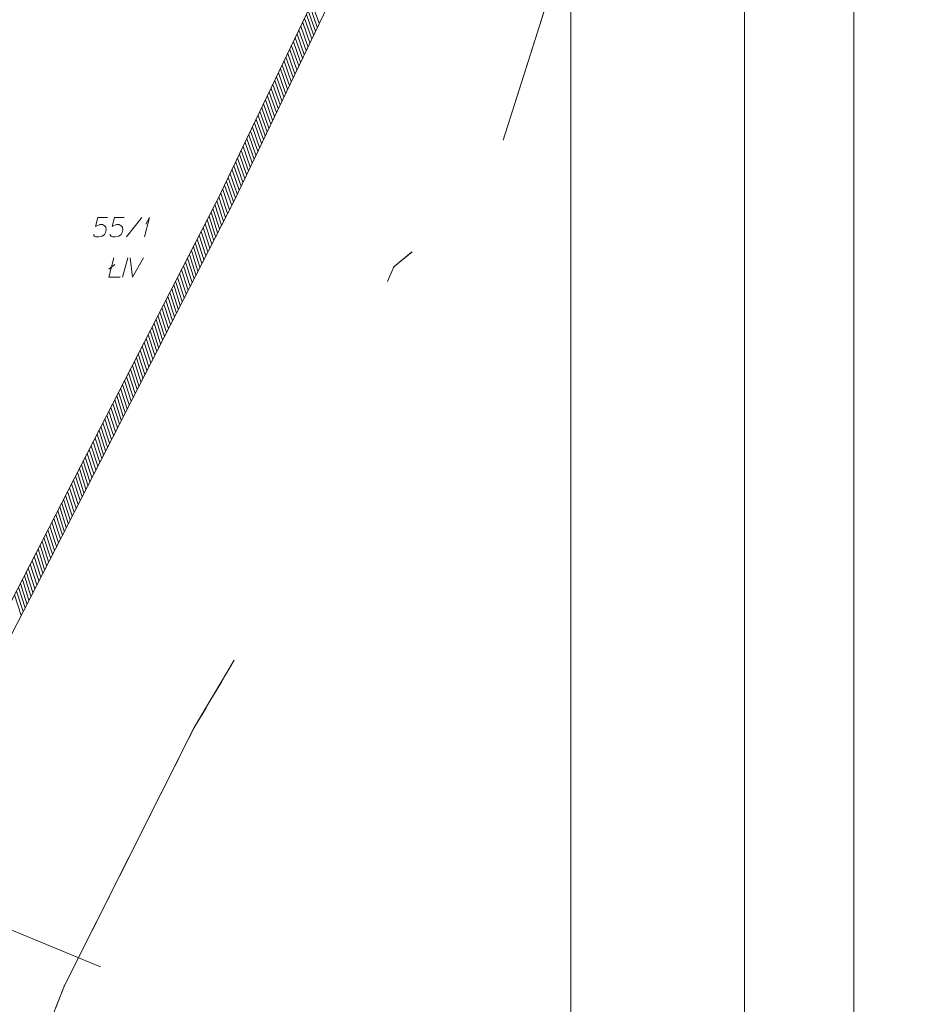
# Model space of a CAD drawing. Header units: metres. Extents: x 5554594 to 5556205, y 5636132 to 5636668.
# Tile 86 of 168: x 5555357 to 5555415, y 5636298 to 5636362. Entities that reach past the tile are written whole.
import ezdxf

# ---------------------------------------------------------------- set-up
doc = ezdxf.new("R2010")
doc.units = ezdxf.units.M
doc.header["$MEASUREMENT"] = 0
doc.header["$XCLIPFRAME"] = 0
doc.linetypes.add('PRZER1-1', pattern=[2, 1, -1])
doc.linetypes.add('PRZER3-1', pattern=[4, 3, -1])
for name, color, linetype, lineweight in [('#digitalizacja', 7, 'Continuous', 18), ('#RAMKA', 7, 'Continuous', 18), ('#RASTER', 7, 'Continuous', 18), ('#zakres', 7, 'Continuous', 18)]:
    doc.layers.add(name, color=color, linetype=linetype, lineweight=lineweight)
for name, color, linetype, lineweight, true_color in [('GEPPGD', 96, 'Continuous', 18, 0x008000), ('GESDZI', 18, 'Continuous', 18, 0x0a0909), ('GESDZI_O', 18, 'Continuous', 18, 0x0a0909), ('GESKKL', 96, 'PRZER3-1', 18, 0x008000), ('GESKKL_O', 96, 'PRZER3-1', 18, 0x008000), ('GESUZY', 96, 'PRZER1-1', 18, 0x008000)]:
    doc.layers.add(name, color=color, linetype=linetype, lineweight=lineweight, true_color=true_color)
picture_1 = doc.add_image_def('image1.tif', size_in_pixel=(18897, 11811))
picture_2 = doc.add_image_def('image2.tif', size_in_pixel=(18897, 11811))

# ---------------------------------------------------------------- blocks, each defined once
blk = doc.blocks.new('EPPGN')
blk.add_hatch(color=0).paths.add_polyline_path([(0, -0.09), (-0.027812, -0.085595), (-0.052901, -0.072812), (-0.072812, -0.052901), (-0.085595, -0.027812), (-0.09, 0), (-0.085595, 0.027812), (-0.072812, 0.052901), (-0.052901, 0.072812), (-0.027812, 0.085595), (0, 0.09), (0.027812, 0.085595), (0.052901, 0.072812), (0.072812, 0.052901), (0.085595, 0.027812), (0.09, 0), (0.085595, -0.027812), (0.072812, -0.052901), (0.052901, -0.072812), (0.027812, -0.085595)])
blk = doc.blocks.new('*U73')
at = {"layer": 'GESKKL_O', "color": 96, "linetype": 'ByBlock', "lineweight": 18, "true_color": 0x008000}
blk.add_line((5555363.3, 5636345.624), (5555363.674, 5636345.929), dxfattribs=at)
at = {"layer": 'GESKKL_O', "color": 96, "linetype": 'ByBlock', "lineweight": 18, "true_color": 0x008000, "flags": 128}
blk.add_lwpolyline([(5555363.625, 5636346.362), (5555363.29, 5636345.112), (5555364.018, 5636345.112)], dxfattribs=at)
blk = doc.blocks.new('*U179')
at = {"layer": 'GESDZI_O', "color": 96, "linetype": 'ByBlock', "lineweight": 18}
for q in [(5555365.609, 5636347.736), (5555365.698, 5636348.563)]:
    blk.add_line((5555365.944, 5636348.986), q, dxfattribs=at)

msp = doc.modelspace()

# ---------------------------------------------------------------- linework, layer by layer
at = {"layer": '#digitalizacja', "color": 36, "linetype": 'Continuous', "lineweight": 18, "true_color": 0x7d3300}
msp.add_line((5555318.732, 5636318.334), (5555362.747, 5636300.216), dxfattribs=at)
at = {"layer": '#RAMKA', "color": 7, "linetype": 'Continuous', "lineweight": 18, "flags": 128}
msp.add_lwpolyline([(5555132.537, 5636373.686), (5555132.537, 5636169.686), (5555411.815, 5636169.686), (5555411.815, 5636373.686), (5555132.537, 5636373.686)], close=True, dxfattribs=at)
at = {"layer": '#zakres', "color": 134, "linetype": 'Continuous', "lineweight": 18}
for p, q in [((5555370.549, 5636350.516), (5555384.099, 5636378.766)), ((5555371.451, 5636350.084), (5555385.001, 5636378.334)), ((5555376.863, 5636361.379), (5555376.399, 5636362.7)), ((5555376.984, 5636361.632), (5555376.52, 5636362.952)), ((5555376.621, 5636360.874), (5555376.156, 5636362.195)), ((5555376.742, 5636361.127), (5555376.277, 5636362.447)), ((5555376.258, 5636360.117), (5555375.793, 5636361.437)), ((5555376.379, 5636360.369), (5555375.914, 5636361.69)), ((5555376.5, 5636360.622), (5555376.035, 5636361.942)), ((5555376.015, 5636359.612), (5555375.551, 5636360.933)), ((5555376.136, 5636359.864), (5555375.672, 5636361.185)), ((5555375.652, 5636358.854), (5555375.188, 5636360.175)), ((5555375.773, 5636359.107), (5555375.309, 5636360.428)), ((5555375.894, 5636359.359), (5555375.43, 5636360.68)), ((5555375.41, 5636358.35), (5555374.945, 5636359.67)), ((5555375.531, 5636358.602), (5555375.067, 5636359.923)), ((5555375.047, 5636357.592), (5555374.582, 5636358.913)), ((5555375.168, 5636357.845), (5555374.703, 5636359.165)), ((5555375.289, 5636358.097), (5555374.824, 5636359.418)), ((5555374.804, 5636357.087), (5555374.34, 5636358.408)), ((5555374.926, 5636357.34), (5555374.461, 5636358.66)), ((5555374.441, 5636356.33), (5555373.977, 5636357.651)), ((5555374.562, 5636356.582), (5555374.098, 5636357.903)), ((5555374.683, 5636356.835), (5555374.219, 5636358.156)), ((5555374.078, 5636355.572), (5555373.613, 5636356.893)), ((5555374.199, 5636355.825), (5555373.735, 5636357.146)), ((5555374.32, 5636356.077), (5555373.856, 5636357.398)), ((5555373.836, 5636355.068), (5555373.371, 5636356.388)), ((5555373.957, 5636355.32), (5555373.492, 5636356.641)), ((5555373.472, 5636354.31), (5555373.008, 5636355.631)), ((5555373.594, 5636354.563), (5555373.129, 5636355.883)), ((5555373.715, 5636354.815), (5555373.25, 5636356.136)), ((5555373.23, 5636353.805), (5555372.766, 5636355.126)), ((5555373.351, 5636354.058), (5555372.887, 5636355.378)), ((5555372.867, 5636353.048), (5555372.403, 5636354.369)), ((5555372.988, 5636353.3), (5555372.524, 5636354.621)), ((5555373.109, 5636353.553), (5555372.645, 5636354.874)), ((5555372.625, 5636352.543), (5555372.16, 5636353.864)), ((5555372.746, 5636352.795), (5555372.281, 5636354.116)), ((5555372.262, 5636351.786), (5555371.797, 5636353.106)), ((5555372.383, 5636352.038), (5555371.918, 5636353.359)), ((5555372.504, 5636352.29), (5555372.039, 5636353.611)), ((5555372.019, 5636351.281), (5555371.555, 5636352.601)), ((5555372.14, 5636351.533), (5555371.676, 5636352.854)), ((5555371.656, 5636350.523), (5555371.192, 5636351.844)), ((5555371.777, 5636350.776), (5555371.313, 5636352.096)), ((5555371.898, 5636351.028), (5555371.434, 5636352.349)), ((5555371.414, 5636350.018), (5555370.949, 5636351.339)), ((5555371.535, 5636350.271), (5555371.07, 5636351.592)), ((5555354.805, 5636319.879), (5555370.555, 5636350.529)), ((5555371.013, 5636349.242), (5555370.585, 5636350.575)), ((5555371.141, 5636349.491), (5555370.713, 5636350.824)), ((5555371.293, 5636349.766), (5555370.828, 5636351.087)), ((5555355.695, 5636319.421), (5555371.445, 5636350.071)), ((5555370.757, 5636348.744), (5555370.329, 5636350.077)), ((5555370.885, 5636348.993), (5555370.457, 5636350.326)), ((5555370.373, 5636347.997), (5555369.945, 5636349.33)), ((5555370.501, 5636348.246), (5555370.073, 5636349.579)), ((5555370.629, 5636348.495), (5555370.201, 5636349.828)), ((5555369.989, 5636347.25), (5555369.561, 5636348.583)), ((5555370.117, 5636347.499), (5555369.689, 5636348.832)), ((5555370.245, 5636347.748), (5555369.817, 5636349.081)), ((5555369.733, 5636346.752), (5555369.305, 5636348.085)), ((5555369.861, 5636347.001), (5555369.433, 5636348.334)), ((5555369.349, 5636346.005), (5555368.921, 5636347.338)), ((5555369.477, 5636346.254), (5555369.049, 5636347.587)), ((5555369.605, 5636346.503), (5555369.177, 5636347.836)), ((5555369.093, 5636345.507), (5555368.665, 5636346.84)), ((5555369.221, 5636345.756), (5555368.793, 5636347.089)), ((5555368.709, 5636344.759), (5555368.281, 5636346.092)), ((5555368.837, 5636345.009), (5555368.409, 5636346.341)), ((5555368.965, 5636345.258), (5555368.537, 5636346.591)), ((5555368.325, 5636344.012), (5555367.897, 5636345.345)), ((5555368.453, 5636344.261), (5555368.025, 5636345.594)), ((5555368.581, 5636344.51), (5555368.153, 5636345.843)), ((5555368.07, 5636343.514), (5555367.641, 5636344.847)), ((5555368.198, 5636343.763), (5555367.769, 5636345.096)), ((5555367.686, 5636342.767), (5555367.258, 5636344.1)), ((5555367.814, 5636343.016), (5555367.386, 5636344.349)), ((5555367.942, 5636343.265), (5555367.514, 5636344.598)), ((5555367.43, 5636342.269), (5555367.002, 5636343.602)), ((5555367.558, 5636342.518), (5555367.13, 5636343.851)), ((5555367.046, 5636341.522), (5555366.618, 5636342.855)), ((5555367.174, 5636341.771), (5555366.746, 5636343.104)), ((5555367.302, 5636342.02), (5555366.874, 5636343.353)), ((5555366.79, 5636341.024), (5555366.362, 5636342.357)), ((5555366.918, 5636341.273), (5555366.49, 5636342.606)), ((5555366.406, 5636340.277), (5555365.978, 5636341.61)), ((5555366.534, 5636340.526), (5555366.106, 5636341.859)), ((5555366.662, 5636340.775), (5555366.234, 5636342.108)), ((5555366.022, 5636339.53), (5555365.594, 5636340.863)), ((5555366.15, 5636339.779), (5555365.722, 5636341.112)), ((5555366.278, 5636340.028), (5555365.85, 5636341.361)), ((5555365.766, 5636339.031), (5555365.338, 5636340.364)), ((5555365.894, 5636339.281), (5555365.466, 5636340.613)), ((5555365.382, 5636338.284), (5555364.954, 5636339.617)), ((5555365.51, 5636338.533), (5555365.082, 5636339.866)), ((5555365.638, 5636338.782), (5555365.21, 5636340.115)), ((5555365.126, 5636337.786), (5555364.698, 5636339.119)), ((5555365.254, 5636338.035), (5555364.826, 5636339.368)), ((5555364.742, 5636337.039), (5555364.314, 5636338.372)), ((5555364.87, 5636337.288), (5555364.442, 5636338.621)), ((5555364.998, 5636337.537), (5555364.57, 5636338.87)), ((5555364.486, 5636336.541), (5555364.058, 5636337.874)), ((5555364.614, 5636336.79), (5555364.186, 5636338.123)), ((5555364.102, 5636335.794), (5555363.674, 5636337.127)), ((5555364.23, 5636336.043), (5555363.802, 5636337.376)), ((5555364.358, 5636336.292), (5555363.93, 5636337.625)), ((5555363.718, 5636335.047), (5555363.29, 5636336.38)), ((5555363.846, 5636335.296), (5555363.418, 5636336.629)), ((5555363.974, 5636335.545), (5555363.546, 5636336.878)), ((5555363.462, 5636334.549), (5555363.034, 5636335.882)), ((5555363.59, 5636334.798), (5555363.162, 5636336.131)), ((5555363.079, 5636333.802), (5555362.65, 5636335.135)), ((5555363.206, 5636334.051), (5555362.778, 5636335.384)), ((5555363.334, 5636334.3), (5555362.906, 5636335.633)), ((5555362.823, 5636333.303), (5555362.395, 5636334.636)), ((5555362.951, 5636333.553), (5555362.523, 5636334.885)), ((5555362.439, 5636332.556), (5555362.011, 5636333.889)), ((5555362.567, 5636332.805), (5555362.139, 5636334.138)), ((5555362.695, 5636333.054), (5555362.267, 5636334.387)), ((5555362.183, 5636332.058), (5555361.755, 5636333.391)), ((5555362.311, 5636332.307), (5555361.883, 5636333.64)), ((5555361.799, 5636331.311), (5555361.371, 5636332.644)), ((5555361.927, 5636331.56), (5555361.499, 5636332.893)), ((5555362.055, 5636331.809), (5555361.627, 5636333.142)), ((5555361.415, 5636330.564), (5555360.987, 5636331.897)), ((5555361.543, 5636330.813), (5555361.115, 5636332.146)), ((5555361.671, 5636331.062), (5555361.243, 5636332.395)), ((5555361.159, 5636330.066), (5555360.731, 5636331.399)), ((5555361.287, 5636330.315), (5555360.859, 5636331.648)), ((5555360.775, 5636329.319), (5555360.347, 5636330.652)), ((5555360.903, 5636329.568), (5555360.475, 5636330.901)), ((5555361.031, 5636329.817), (5555360.603, 5636331.15)), ((5555360.519, 5636328.821), (5555360.091, 5636330.154)), ((5555360.647, 5636329.07), (5555360.219, 5636330.403)), ((5555360.135, 5636328.074), (5555359.707, 5636329.407)), ((5555360.263, 5636328.323), (5555359.835, 5636329.656)), ((5555360.391, 5636328.572), (5555359.963, 5636329.905)), ((5555359.879, 5636327.576), (5555359.451, 5636328.908)), ((5555360.007, 5636327.825), (5555359.579, 5636329.158)), ((5555359.495, 5636326.828), (5555359.067, 5636328.161)), ((5555359.623, 5636327.077), (5555359.195, 5636328.41)), ((5555359.751, 5636327.326), (5555359.323, 5636328.659)), ((5555359.111, 5636326.081), (5555358.683, 5636327.414)), ((5555359.239, 5636326.33), (5555358.811, 5636327.663)), ((5555359.367, 5636326.579), (5555358.939, 5636327.912)), ((5555358.855, 5636325.583), (5555358.427, 5636326.916)), ((5555358.983, 5636325.832), (5555358.555, 5636327.165)), ((5555358.471, 5636324.836), (5555358.043, 5636326.169)), ((5555358.599, 5636325.085), (5555358.171, 5636326.418)), ((5555358.727, 5636325.334), (5555358.299, 5636326.667)), ((5555358.215, 5636324.338), (5555357.787, 5636325.671)), ((5555358.343, 5636324.587), (5555357.915, 5636325.92)), ((5555357.832, 5636323.591), (5555357.404, 5636324.924)), ((5555357.96, 5636323.84), (5555357.531, 5636325.173)), ((5555358.088, 5636324.089), (5555357.659, 5636325.422)), ((5555357.576, 5636323.093), (5555357.148, 5636324.426)), ((5555357.704, 5636323.342), (5555357.276, 5636324.675))]:
    msp.add_line(p, q, dxfattribs=at)
at = {"layer": 'GESDZI', "color": 96, "linetype": 'Continuous', "lineweight": 18, "flags": 128}
for points in [[(5555325.26, 5636314.3), (5555342.54, 5636360.36), (5555356.08, 5636382.6), (5555384.32, 5636411.24), (5555401.076, 5636390.282), (5555395.519, 5636378.339), (5555392.657, 5636365.659), (5555388.979, 5636354.029)], [(5555388.979, 5636354.029), (5555392.657, 5636365.659), (5555395.519, 5636378.339), (5555401.076, 5636390.282)], [(5555383.033, 5636346.766), (5555381.855, 5636345.777), (5555381.435, 5636344.816)], [(5555381.435, 5636344.816), (5555381.855, 5636345.777), (5555383.033, 5636346.766)], [(5555286.067, 5636191.382), (5555290.474, 5636196.617), (5555298.924, 5636211.274), (5555300.802, 5636216.239), (5555306.629, 5636221.293), (5555314.027, 5636226.763), (5555322.941, 5636229.367), (5555332.099, 5636232.226), (5555336.038, 5636234.966), (5555341.244, 5636240.506), (5555345.595, 5636246.667), (5555346.919, 5636250.929), (5555350.511, 5636266.746), (5555356.45, 5636289.299), (5555358.339, 5636293.784), (5555360.401, 5636298.993), (5555368.852, 5636315.791), (5555371.456, 5636320.171)], [(5555371.456, 5636320.171), (5555368.852, 5636315.791), (5555360.401, 5636298.993), (5555358.339, 5636293.784), (5555327.28, 5636313.21), (5555325.26, 5636314.3)]]:
    msp.add_lwpolyline(points, dxfattribs=at)
at = {"layer": 'GESDZI_O', "color": 96, "linetype": 'Continuous', "lineweight": 18}
msp.add_line((5555364.448, 5636347.736), (5555365.442, 5636348.986), dxfattribs=at)
at = {"layer": 'GESDZI_O', "color": 96, "linetype": 'Continuous', "lineweight": 18, "flags": 128}
for points in [[(5555363.198, 5636348.986), (5555362.578, 5636348.986), (5555362.421, 5636348.396), (5555362.706, 5636348.543), (5555362.873, 5636348.543), (5555363.011, 5636348.455), (5555363.09, 5636348.356), (5555363.109, 5636348.189), (5555363.08, 5636348.022), (5555363.001, 5636347.884), (5555362.863, 5636347.776), (5555362.627, 5636347.736), (5555362.45, 5636347.736), (5555362.361, 5636347.776), (5555362.283, 5636347.884)], [(5555364.281, 5636348.986), (5555363.661, 5636348.986), (5555363.503, 5636348.396), (5555363.789, 5636348.543), (5555363.956, 5636348.543), (5555364.094, 5636348.455), (5555364.172, 5636348.356), (5555364.192, 5636348.189), (5555364.163, 5636348.022), (5555364.084, 5636347.884), (5555363.946, 5636347.776), (5555363.71, 5636347.736), (5555363.533, 5636347.736), (5555363.444, 5636347.776), (5555363.365, 5636347.884)]]:
    msp.add_lwpolyline(points, dxfattribs=at)
at = {"layer": 'GESKKL', "color": 96, "linetype": 'PRZER3-1', "lineweight": 18, "ltscale": 0.5, "true_color": 0x008000}
for points in [[(5555388.979, 5636354.029), (5555392.657, 5636365.659), (5555395.519, 5636378.339), (5555401.076, 5636390.282), (5555384.32, 5636411.24), (5555356.08, 5636382.6), (5555342.54, 5636360.36), (5555325.26, 5636314.3), (5555327.28, 5636313.21), (5555358.339, 5636293.784), (5555360.401, 5636298.993), (5555368.852, 5636315.791), (5555371.456, 5636320.171)], [(5555381.435, 5636344.816), (5555381.855, 5636345.777), (5555383.033, 5636346.766)]]:
    msp.add_lwpolyline(points, dxfattribs=at)
at = {"layer": 'GESKKL_O', "color": 96, "linetype": 'Continuous', "lineweight": 18, "true_color": 0x008000}
msp.add_line((5555364.52, 5636346.362), (5555364.186, 5636345.112), dxfattribs=at)
at = {"layer": 'GESKKL_O', "color": 96, "linetype": 'Continuous', "lineweight": 18, "true_color": 0x008000, "flags": 128}
msp.add_lwpolyline([(5555364.687, 5636346.362), (5555364.825, 5636345.112), (5555365.553, 5636346.362)], dxfattribs=at)
at = {"layer": 'GESUZY', "color": 96, "linetype": 'PRZER1-1', "lineweight": 18, "ltscale": 0.5, "true_color": 0x008000}
for points in [[(5555388.979, 5636354.029), (5555392.657, 5636365.659), (5555395.519, 5636378.339), (5555401.076, 5636390.282), (5555404.073, 5636395.02), (5555409.758, 5636401.08), (5555415.606, 5636406.363), (5555423.635, 5636411.745), (5555430.735, 5636417.459), (5555447.06, 5636429.289), (5555454.524, 5636438.193), (5555464.207, 5636454.062), (5555467.116, 5636460.589), (5555468.332, 5636465.003), (5555472.295, 5636474.764), (5555473.727, 5636476.915), (5555478.789, 5636482.309), (5555486.827, 5636487.153), (5555491.335, 5636490.878), (5555494.572, 5636495.113), (5555496.203, 5636499.774)], [(5555388.979, 5636354.029), (5555392.657, 5636365.659), (5555395.519, 5636378.339), (5555401.076, 5636390.282), (5555384.32, 5636411.24), (5555356.08, 5636382.6), (5555342.54, 5636360.36), (5555325.26, 5636314.3), (5555327.28, 5636313.21), (5555358.339, 5636293.784), (5555360.401, 5636298.993), (5555368.852, 5636315.791), (5555371.456, 5636320.171)], [(5555381.435, 5636344.816), (5555381.855, 5636345.777), (5555383.033, 5636346.766)], [(5555381.435, 5636344.816), (5555381.855, 5636345.777), (5555383.033, 5636346.766)], [(5555286.067, 5636191.382), (5555290.474, 5636196.617), (5555298.924, 5636211.274), (5555300.802, 5636216.239), (5555306.629, 5636221.293), (5555314.027, 5636226.763), (5555322.941, 5636229.367), (5555332.099, 5636232.226), (5555336.038, 5636234.966), (5555341.244, 5636240.506), (5555345.595, 5636246.667), (5555346.919, 5636250.929), (5555350.511, 5636266.746), (5555356.45, 5636289.299), (5555358.339, 5636293.784), (5555360.401, 5636298.993), (5555368.852, 5636315.791), (5555371.456, 5636320.171)]]:
    msp.add_lwpolyline(points, dxfattribs=at)

# ---------------------------------------------------------------- block references
at = {"layer": 'GEPPGD', "color": 96, "lineweight": 18, "true_color": 0x008000, "xscale": 0.5, "yscale": 0.5, "zscale": 0.5, "rotation": 90}
for p in [(5555381.855, 5636345.777), (5555368.852, 5636315.791), (5555360.401, 5636298.993)]:
    msp.add_blockref('EPPGN', p, dxfattribs=at)
at = {"layer": 'GESDZI_O', "color": 96, "linetype": 'Continuous', "lineweight": 18}
msp.add_blockref('*U179', (0, 0), dxfattribs=at)
at = {"layer": 'GESKKL_O', "color": 96, "linetype": 'Continuous', "lineweight": 18, "true_color": 0x008000}
msp.add_blockref('*U73', (0, 0), dxfattribs=at)

# ---------------------------------------------------------------- pictures from other files: only their frames are drawn
at = {"layer": '#RASTER', "color": 252, "linetype": 'Continuous', "lineweight": 18}
image = msp.add_image(picture_2, insert=(5555393.385, 5636149.865), size_in_units=(811.151, 518.084), dxfattribs=at)
image.set_boundary_path([(-0.5, -0.5), (-0.5, 11810.5), (18896.5, 11810.5), (18896.5, -0.5), (-0.5, -0.5)])
image.dxf.flags = 15
image = msp.add_image(picture_1, insert=(5554593.51, 5636131.7), size_in_units=(811.166, 518.086), dxfattribs=at)
image.set_boundary_path([(-0.5, -0.5), (-0.5, 11810.5), (18896.5, 11810.5), (18896.5, -0.5), (-0.5, -0.5)])
image.dxf.flags = 15

doc.saveas('drawing.dxf')
